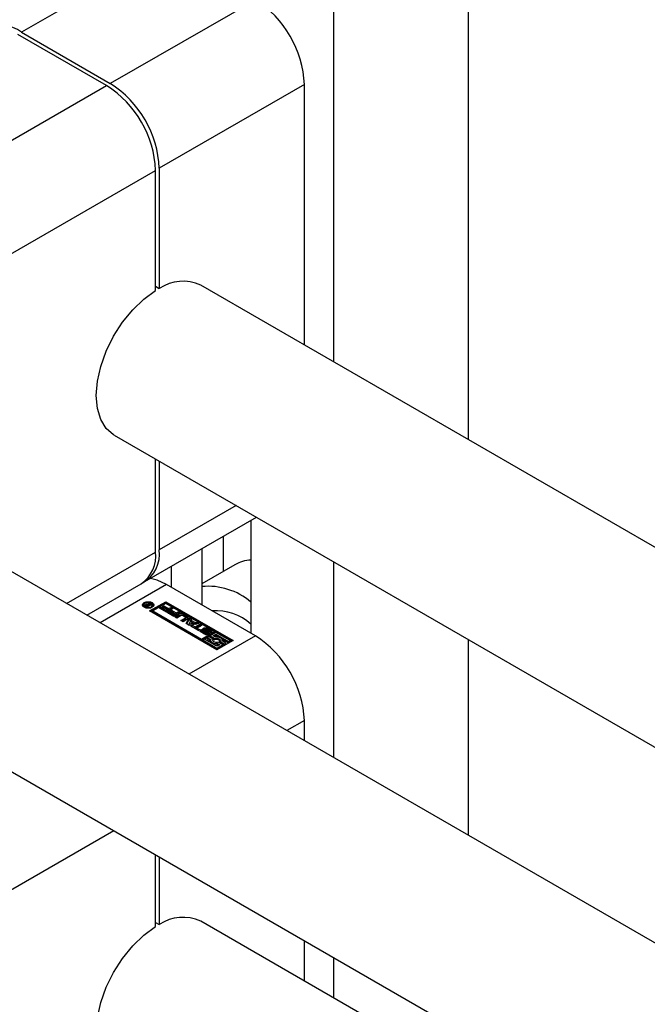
# Paper-space layout 'Sheet1' of a CAD drawing. Header units: millimetres. Extents: x 0 to 23548, y 0 to 16632.
# Tile 29 of 143: x 4142 to 4206, y 4946 to 5046. Entities that reach past the tile are written whole.
import ezdxf

# ---------------------------------------------------------------- set-up
doc = ezdxf.new("R2010")
doc.units = ezdxf.units.MM
doc.linetypes.add('SLD-Sólida', pattern=[0])

psp = doc.layouts.new('Sheet1')

# ---------------------------------------------------------------- linework, layer by layer
at = {"color": 7, "linetype": 'SLD-Sólida', "lineweight": 25, "ltscale": 28}
for p, q in [((4187.568, 5079.465), (4187.568, 5003.122)), ((4173.956, 5071.607), (4173.956, 5010.98)), ((4157.096, 5052.761), (4142.432, 5044.296)), ((4166.067, 5047.582), (4151.404, 5039.117)), ((4151.032, 5038.903), (4142.061, 5044.082)), ((4142.432, 5044.296), (4151.404, 5039.117)), ((4136.369, 5030.438), (4151.032, 5038.903)), ((4171.017, 5039.009), (4156.353, 5030.544)), ((4171.017, 5012.677), (4171.017, 5039.009)), ((4141.318, 5021.864), (4155.982, 5030.33)), ((4155.982, 5018.18), (4155.982, 5030.33)), ((4156.353, 5030.544), (4156.353, 5018.395)), ((4155.982, 5018.609), (4156.353, 5018.395)), ((5111.36, 4469.828), (4160.542, 5018.724)), ((4151.793, 5003.568), (5093.859, 4459.725)), ((4155.982, 4991.748), (4155.982, 5001.15)), ((4156.353, 5000.935), (4156.353, 4991.962)), ((5076.712, 4449.826), (4125.894, 4998.722)), ((4164.125, 4996.449), (4156.353, 4991.962)), ((4154.903, 4988.757), (4166.176, 4995.265)), ((4165.603, 4994.934), (4165.603, 4983.547)), ((4162.819, 4993.327), (4162.819, 4989.777)), ((4160.653, 4992.077), (4160.653, 4986.405)), ((4146.978, 4986.55), (4155.982, 4991.748)), ((4157.56, 4990.291), (4157.56, 4988.191)), ((4164.004, 4990.461), (4160.653, 4988.526)), ((4173.956, 4990.774), (4173.956, 4970.976)), ((4149.029, 4985.366), (4154.532, 4988.543)), ((4157.096, 4988.459), (4150.384, 4984.584)), ((4166.067, 4983.28), (4157.096, 4988.459)), ((4154.785, 4986.394), (4154.785, 4986.251)), ((4154.785, 4986.251), (4154.811, 4986.165)), ((4154.931, 4986.363), (4154.931, 4986.373)), ((4154.993, 4986.305), (4154.993, 4986.448)), ((4155.149, 4986.193), (4155.003, 4986.277)), ((4155.047, 4986.36), (4155.047, 4986.252)), ((4155.051, 4986.25), (4155.051, 4986.347)), ((4155.078, 4986.396), (4155.078, 4986.477)), ((4155.081, 4986.317), (4155.091, 4986.31)), ((4155.081, 4986.233), (4155.081, 4986.317)), ((4155.091, 4986.31), (4155.103, 4986.304)), ((4155.091, 4986.227), (4155.091, 4986.31)), ((4155.103, 4986.22), (4155.103, 4986.304)), ((4155.103, 4986.304), (4155.134, 4986.285)), ((4155.134, 4986.285), (4155.279, 4986.369)), ((4155.134, 4986.202), (4155.134, 4986.285)), ((4155.592, 4986.449), (4155.149, 4986.193)), ((4155.227, 4986.463), (4155.288, 4986.625)), ((4155.227, 4986.396), (4155.227, 4986.463)), ((4155.252, 4986.385), (4155.288, 4986.482)), ((4155.279, 4986.369), (4155.259, 4986.381)), ((4155.279, 4986.269), (4155.279, 4986.369)), ((4155.288, 4986.625), (4155.389, 4986.566)), ((4155.288, 4986.482), (4155.288, 4986.625)), ((4155.288, 4986.482), (4155.335, 4986.455)), ((4155.389, 4986.566), (4155.3, 4986.381)), ((4155.3, 4986.381), (4155.505, 4986.499)), ((4155.3, 4986.28), (4155.3, 4986.381)), ((4155.378, 4985.789), (4157.003, 4986.726)), ((4157.003, 4986.583), (4155.502, 4985.717)), ((4155.505, 4986.499), (4155.592, 4986.449)), ((4155.505, 4986.399), (4155.505, 4986.499)), ((4155.656, 4986.165), (4155.682, 4986.251)), ((4155.682, 4986.251), (4155.682, 4986.394)), ((4157.003, 4986.549), (4155.685, 4985.789)), ((4156.378, 4986.071), (4156.535, 4986.162)), ((4157.078, 4985.667), (4156.378, 4986.071)), ((4156.502, 4986), (4156.535, 4986.019)), ((4156.535, 4986.162), (4157.027, 4985.877)), ((4156.535, 4986.019), (4156.535, 4986.162)), ((4156.535, 4986.019), (4157.027, 4985.734)), ((4156.668, 4986.211), (4156.824, 4986.301)), ((4157.137, 4985.94), (4156.668, 4986.211)), ((4156.791, 4986.14), (4156.824, 4986.158)), ((4156.824, 4986.301), (4157.293, 4986.031)), ((4156.824, 4986.158), (4156.824, 4986.301)), ((4156.824, 4986.158), (4157.293, 4985.888)), ((4157.003, 4986.726), (4163.809, 4982.797)), ((4157.003, 4986.583), (4157.003, 4986.726)), ((4163.685, 4982.726), (4157.003, 4986.583)), ((4161.925, 4983.708), (4157.003, 4986.549)), ((4157.027, 4985.877), (4157.137, 4985.94)), ((4157.718, 4986.037), (4157.078, 4985.667)), ((4157.137, 4985.797), (4157.137, 4985.94)), ((4157.293, 4986.031), (4157.511, 4986.156)), ((4157.293, 4985.888), (4157.293, 4986.031)), ((4157.293, 4985.888), (4157.511, 4986.014)), ((4157.511, 4986.156), (4157.718, 4986.037)), ((4157.511, 4986.014), (4157.511, 4986.156)), ((4157.511, 4986.014), (4157.595, 4985.965)), ((4162.184, 4981.86), (4155.378, 4985.789)), ((4155.685, 4985.789), (4155.685, 4985.646)), ((4155.685, 4985.789), (4160.607, 4982.947)), ((4155.685, 4985.646), (4160.607, 4982.804)), ((4157.027, 4985.734), (4157.027, 4985.877)), ((4157.027, 4985.734), (4157.137, 4985.797)), ((4157.14, 4985.632), (4157.296, 4985.722)), ((4157.84, 4985.228), (4157.14, 4985.632)), ((4157.263, 4985.561), (4157.296, 4985.579)), ((4157.296, 4985.722), (4157.789, 4985.438)), ((4157.296, 4985.579), (4157.296, 4985.722)), ((4157.296, 4985.579), (4157.789, 4985.295)), ((4157.429, 4985.772), (4157.585, 4985.862)), ((4157.898, 4985.501), (4157.429, 4985.772)), ((4157.553, 4985.7), (4157.585, 4985.719)), ((4157.585, 4985.862), (4158.054, 4985.591)), ((4157.585, 4985.719), (4157.585, 4985.862)), ((4157.585, 4985.719), (4158.054, 4985.448)), ((4157.789, 4985.438), (4157.898, 4985.501)), ((4157.789, 4985.295), (4157.789, 4985.438)), ((4157.789, 4985.295), (4157.898, 4985.358)), ((4158.48, 4985.597), (4157.84, 4985.228)), ((4157.898, 4985.358), (4157.898, 4985.501)), ((4157.913, 4985.186), (4158.375, 4985.452)), ((4158.122, 4985.065), (4157.913, 4985.186)), ((4158.036, 4985.114), (4158.375, 4985.31)), ((4158.054, 4985.591), (4158.272, 4985.717)), ((4158.054, 4985.448), (4158.054, 4985.591)), ((4158.054, 4985.448), (4158.272, 4985.574)), ((4158.561, 4985.319), (4158.122, 4985.065)), ((4158.272, 4985.717), (4158.48, 4985.597)), ((4158.272, 4985.574), (4158.272, 4985.717)), ((4158.272, 4985.574), (4158.356, 4985.526)), ((4158.375, 4985.31), (4158.375, 4985.452)), ((4158.543, 4984.822), (4158.982, 4985.075)), ((4158.667, 4984.75), (4158.982, 4984.933)), ((4158.982, 4985.149), (4158.688, 4985.319)), ((4159.214, 4984.968), (4158.752, 4984.701)), ((4158.771, 4985.452), (4159.214, 4985.197)), ((4158.771, 4985.31), (4158.771, 4985.452)), ((4158.771, 4985.31), (4159.214, 4985.054)), ((4158.982, 4984.933), (4158.982, 4985.075)), ((4159.008, 4984.969), (4159.008, 4985.112)), ((4159.082, 4984.511), (4159.382, 4985.077)), ((4159.14, 4984.477), (4159.382, 4984.934)), ((4159.214, 4985.054), (4159.214, 4985.197)), ((4159.382, 4985.077), (4159.605, 4984.948)), ((4159.382, 4984.934), (4159.382, 4985.077)), ((4159.382, 4984.934), (4159.556, 4984.833)), ((4159.605, 4984.948), (4159.556, 4984.852)), ((4158.752, 4984.701), (4158.543, 4984.822)), ((4159.385, 4984.336), (4159.082, 4984.511)), ((4159.489, 4984.73), (4159.373, 4984.504)), ((4159.373, 4984.504), (4159.764, 4984.571)), ((4159.373, 4984.361), (4159.373, 4984.504)), ((4159.373, 4984.361), (4159.764, 4984.428)), ((4160.365, 4984.509), (4159.385, 4984.336)), ((4159.764, 4984.571), (4159.489, 4984.73)), ((4159.526, 4984.254), (4159.683, 4984.344)), ((4160.303, 4983.806), (4159.526, 4984.254)), ((4159.556, 4984.852), (4159.977, 4984.609)), ((4159.556, 4984.71), (4159.556, 4984.852)), ((4159.556, 4984.71), (4159.977, 4984.466)), ((4159.65, 4984.183), (4159.683, 4984.201)), ((4159.683, 4984.344), (4159.967, 4984.18)), ((4159.683, 4984.201), (4159.683, 4984.344)), ((4159.683, 4984.201), (4159.967, 4984.037)), ((4159.764, 4984.428), (4159.764, 4984.571)), ((4159.967, 4984.18), (4160.45, 4984.46)), ((4159.967, 4984.037), (4160.45, 4984.317)), ((4159.967, 4984.037), (4159.967, 4984.18)), ((4159.977, 4984.609), (4160.142, 4984.638)), ((4159.977, 4984.466), (4159.977, 4984.609)), ((4159.977, 4984.466), (4160.142, 4984.495)), ((4160.142, 4984.638), (4160.365, 4984.509)), ((4160.142, 4984.495), (4160.142, 4984.638)), ((4160.142, 4984.495), (4160.175, 4984.475)), ((4160.659, 4984.339), (4160.176, 4984.06)), ((4160.176, 4984.06), (4160.459, 4983.896)), ((4160.176, 4983.917), (4160.176, 4984.06)), ((4160.176, 4983.917), (4160.336, 4983.824)), ((4160.45, 4984.46), (4160.659, 4984.339)), ((4160.45, 4984.317), (4160.45, 4984.46)), ((4160.45, 4984.317), (4160.536, 4984.268)), ((4160.946, 4983.935), (4160.946, 4983.792)), ((4160.946, 4983.791), (4160.946, 4983.934)), ((4160.953, 4983.77), (4160.953, 4983.913)), ((4161.396, 4983.746), (4161.069, 4983.935)), ((4161.208, 4984.047), (4161.59, 4983.826)), ((4161.208, 4983.904), (4161.208, 4984.047)), ((4161.208, 4983.904), (4161.59, 4983.683)), ((4117.145, 4983.566), (5067.076, 4435.182)), ((4166.067, 4983.28), (4159.355, 4979.405)), ((4160.459, 4983.896), (4160.303, 4983.806)), ((4160.929, 4983.443), (4160.547, 4983.664)), ((4160.557, 4983.902), (4160.716, 4983.809)), ((4160.557, 4983.759), (4160.557, 4983.902)), ((4160.704, 4983.673), (4160.557, 4983.759)), ((4160.607, 4982.947), (4161.925, 4983.708)), ((4160.607, 4982.804), (4161.925, 4983.565)), ((4160.607, 4982.804), (4160.607, 4982.947)), ((4160.704, 4983.79), (4160.704, 4983.647)), ((4160.708, 4983.635), (4160.708, 4983.778)), ((4160.723, 4983.617), (4160.723, 4983.76)), ((4160.745, 4983.744), (4161.073, 4983.555)), ((4160.745, 4983.601), (4160.745, 4983.744)), ((4160.745, 4983.601), (4161.073, 4983.412)), ((4160.914, 4982.947), (4160.761, 4982.858)), ((4161.153, 4983.604), (4160.801, 4983.817)), ((4162.184, 4982.214), (4160.914, 4982.947)), ((4160.946, 4983.792), (4160.946, 4983.791)), ((4160.981, 4983.887), (4161.331, 4983.675)), ((4160.981, 4983.745), (4160.981, 4983.887)), ((4160.981, 4983.745), (4161.331, 4983.532)), ((4161.073, 4983.412), (4161.073, 4983.555)), ((4161.106, 4983.397), (4161.106, 4983.54)), ((4161.146, 4983.395), (4161.146, 4983.532)), ((4161.179, 4983.397), (4161.179, 4983.539)), ((4161.343, 4983.195), (4161.19, 4983.106)), ((4161.19, 4983.106), (4161.553, 4982.896)), ((4161.19, 4982.963), (4161.19, 4983.106)), ((4161.19, 4982.963), (4161.541, 4982.76)), ((4161.192, 4983.414), (4161.192, 4983.557)), ((4161.192, 4983.411), (4161.192, 4983.554)), ((4161.331, 4983.532), (4161.331, 4983.675)), ((4161.387, 4983.487), (4161.331, 4983.532)), ((4161.803, 4982.929), (4161.343, 4983.195)), ((4161.423, 4983.68), (4161.426, 4983.682)), ((4161.581, 4983.589), (4161.423, 4983.68)), ((4161.426, 4983.678), (4161.426, 4983.682)), ((4161.435, 4983.673), (4161.435, 4983.69)), ((4161.437, 4983.672), (4161.437, 4983.699)), ((4162.079, 4983.619), (4161.496, 4983.283)), ((4161.496, 4983.283), (4161.957, 4983.017)), ((4161.496, 4983.14), (4161.496, 4983.283)), ((4161.496, 4983.14), (4161.957, 4982.874)), ((4161.59, 4983.683), (4161.59, 4983.826)), ((4161.803, 4983.283), (4162.079, 4983.442)), ((4162.013, 4983.162), (4161.803, 4983.283)), ((4161.803, 4982.786), (4161.803, 4982.929)), ((4161.925, 4983.708), (4161.925, 4983.565)), ((4161.927, 4983.212), (4162.079, 4983.299)), ((4161.957, 4982.874), (4161.957, 4983.017)), ((4163.502, 4982.797), (4162.079, 4983.619)), ((4162.079, 4983.442), (4163.349, 4982.709)), ((4162.079, 4983.299), (4162.079, 4983.442)), ((4162.079, 4983.299), (4162.344, 4983.146)), ((4162.683, 4982.951), (4163.349, 4982.566)), ((4187.568, 4982.916), (4187.568, 4963.118)), ((4160.761, 4982.858), (4162.184, 4982.037)), ((4160.761, 4982.715), (4160.761, 4982.858)), ((4160.761, 4982.715), (4162.184, 4981.894)), ((4161.541, 4982.828), (4161.541, 4982.685)), ((4161.781, 4982.756), (4161.803, 4982.786)), ((4163.809, 4982.797), (4162.184, 4981.86)), ((4162.184, 4982.037), (4162.767, 4982.373)), ((4162.46, 4982.373), (4162.184, 4982.214)), ((4162.184, 4981.894), (4162.767, 4982.23)), ((4162.184, 4981.894), (4162.184, 4982.037)), ((4162.25, 4982.494), (4162.46, 4982.373)), ((4162.25, 4982.351), (4162.25, 4982.494)), ((4162.25, 4982.351), (4162.336, 4982.301)), ((4162.767, 4982.373), (4162.306, 4982.638)), ((4162.46, 4982.584), (4162.46, 4982.727)), ((4162.46, 4982.727), (4162.92, 4982.461)), ((4162.46, 4982.584), (4162.92, 4982.318)), ((4163.073, 4982.55), (4162.71, 4982.759)), ((4162.722, 4982.752), (4162.722, 4982.828)), ((4162.767, 4982.23), (4162.767, 4982.373)), ((4162.92, 4982.461), (4163.073, 4982.55)), ((4162.92, 4982.318), (4162.92, 4982.461)), ((4162.92, 4982.318), (4163.073, 4982.407)), ((4163.073, 4982.407), (4163.073, 4982.55)), ((4163.349, 4982.709), (4163.502, 4982.797)), ((4163.349, 4982.566), (4163.349, 4982.709)), ((4163.349, 4982.566), (4163.502, 4982.654)), ((4163.502, 4982.654), (4163.502, 4982.797)), ((4171.017, 4974.706), (4169.256, 4973.69)), ((4171.017, 4972.673), (4171.017, 4974.706)), ((4141.318, 4957.562), (4151.754, 4963.586)), ((4155.982, 4953.878), (4155.982, 4961.146)), ((4156.353, 4960.931), (4156.353, 4954.092)), ((4155.982, 4954.306), (4156.353, 4954.092)), ((5067.076, 4431.091), (4160.542, 4954.421)), ((4171.017, 4948.374), (4171.017, 4952.466)), ((4173.956, 4950.77), (4173.956, 4946.678))]:
    psp.add_line(p, q, dxfattribs=at)
at = {"color": 7, "linetype": 'SLD-Sólida', "lineweight": 25, "ltscale": 28, "flags": 128}
for points in [[(4151.793, 5003.568), (4151.728, 5003.607), (4150.985, 5004.252), (4150.434, 5005.151), (4150.095, 5006.273), (4149.98, 5007.574), (4150.095, 5009.008), (4150.434, 5010.52), (4150.985, 5012.056), (4151.728, 5013.558), (4152.634, 5014.971), (4153.672, 5016.243), (4154.802, 5017.326), (4155.982, 5018.18)], [(4157.096, 4988.459), (4156.13, 4988.906), (4155.464, 4989.081)], [(4155.643, 4986.157), (4155.455, 4986.085), (4155.234, 4986.059), (4155.012, 4986.085), (4154.824, 4986.157), (4154.698, 4986.266), (4154.654, 4986.394), (4154.698, 4986.522), (4154.824, 4986.63), (4155.012, 4986.703), (4155.234, 4986.728), (4155.455, 4986.703), (4155.643, 4986.63), (4155.769, 4986.522), (4155.813, 4986.394), (4155.769, 4986.266), (4155.643, 4986.157)], [(4154.667, 4986.322), (4154.698, 4986.379), (4154.811, 4986.48)], [(4155.551, 4986.211), (4155.648, 4986.295), (4155.682, 4986.394), (4155.648, 4986.493), (4155.551, 4986.577), (4155.405, 4986.633), (4155.234, 4986.653), (4155.062, 4986.633), (4154.917, 4986.577), (4154.819, 4986.493), (4154.785, 4986.394), (4154.819, 4986.295), (4154.917, 4986.211), (4155.062, 4986.155), (4155.234, 4986.135), (4155.405, 4986.155), (4155.551, 4986.211)], [(4154.993, 4986.305), (4154.98, 4986.297), (4154.977, 4986.296)], [(4155.656, 4986.48), (4155.769, 4986.379), (4155.8, 4986.322)], [(4159.267, 4985.011), (4159.249, 4985.029), (4159.214, 4985.054)], [(4160.801, 4983.817), (4160.742, 4983.871), (4160.722, 4983.934), (4160.745, 4983.996), (4160.808, 4984.048), (4160.9, 4984.083), (4161.008, 4984.095), (4161.116, 4984.082), (4161.208, 4984.047)], [(4160.98, 4983.957), (4160.973, 4983.956), (4160.966, 4983.955), (4160.96, 4983.952), (4160.955, 4983.949), (4160.951, 4983.946), (4160.948, 4983.942), (4160.946, 4983.938), (4160.946, 4983.934)], [(4161.208, 4983.904), (4161.116, 4983.939), (4161.029, 4983.951)], [(4160.547, 4983.664), (4160.51, 4983.689), (4160.484, 4983.719), (4160.468, 4983.751), (4160.464, 4983.784), (4160.471, 4983.817), (4160.489, 4983.848), (4160.519, 4983.877), (4160.557, 4983.902)], [(4160.557, 4983.759), (4160.519, 4983.734), (4160.492, 4983.708)], [(4161.331, 4983.675), (4161.393, 4983.622), (4161.415, 4983.559), (4161.394, 4983.496), (4161.332, 4983.443), (4161.24, 4983.407), (4161.131, 4983.394), (4161.022, 4983.407), (4160.929, 4983.443)], [(4161.106, 4983.397), (4161.111, 4983.396), (4161.114, 4983.395)], [(4161.192, 4983.411), (4161.192, 4983.414), (4161.192, 4983.414)], [(4161.59, 4983.826), (4161.626, 4983.8), (4161.653, 4983.771), (4161.669, 4983.739), (4161.673, 4983.706), (4161.666, 4983.673), (4161.648, 4983.642), (4161.619, 4983.613), (4161.581, 4983.589)], [(4161.645, 4983.638), (4161.626, 4983.657), (4161.59, 4983.683)], [(4162.306, 4982.638), (4162.195, 4982.616), (4162.077, 4982.616), (4161.964, 4982.636), (4161.869, 4982.676), (4161.799, 4982.731), (4161.764, 4982.796), (4161.765, 4982.864), (4161.803, 4982.929)], [(4161.957, 4983.017), (4162.068, 4983.039), (4162.186, 4983.04), (4162.299, 4983.02), (4162.395, 4982.98), (4162.464, 4982.924), (4162.499, 4982.859), (4162.498, 4982.791), (4162.46, 4982.727)], [(4162.71, 4982.759), (4162.722, 4982.843), (4162.697, 4982.926), (4162.639, 4983.003), (4162.549, 4983.069), (4162.434, 4983.121), (4162.301, 4983.154), (4162.158, 4983.168), (4162.013, 4983.162)], [(4161.553, 4982.896), (4161.541, 4982.813), (4161.566, 4982.73), (4161.624, 4982.653), (4161.714, 4982.587), (4161.829, 4982.535), (4161.962, 4982.501), (4162.105, 4982.487), (4162.25, 4982.494)], [(4151.793, 4939.265), (4151.728, 4939.304), (4150.985, 4939.949), (4150.434, 4940.849), (4150.095, 4941.97), (4149.98, 4943.272), (4150.095, 4944.705), (4150.434, 4946.218), (4150.985, 4947.754), (4151.728, 4949.256), (4152.634, 4950.669), (4153.672, 4951.94), (4154.802, 4953.023), (4155.982, 4953.878)]]:
    psp.add_lwpolyline(points, dxfattribs=at)
at = {"color": 7, "linetype": 'SLD-Sólida', "lineweight": 25, "ltscale": 784}
for centre, radius, start, end in [((4160.27, 5038.52), 10.758, 2.60548, 57.39452), ((4140.415, 5041.589), 3.376, 53.3054, 119.51564), ((4145.236, 5029.84), 10.758, 2.60548, 57.39452), ((4145.607, 5030.055), 10.758, 2.60548, 57.39452), ((4158.74, 5014.837), 4.284, 65.12543, 123.86299), ((4153.094, 4991.522), 3.289, 299.48459, 7.69645), ((4152.552, 4991.369), 3.451, 305.01333, 6.29885), ((4165.861, 4987.175), 3.775, 93.92009, 119.47299), ((4161.288, 4981.629), 6.654, 49.57978, 95.47659), ((4155.027, 4986.356), 0.0982, 110.5233, 169.60643), ((4155.004, 4986.37), 0.0736, 177.03373, 225.54787), ((4155.118, 4986.476), 0.23, 223.96599, 240.03699), ((4155.113, 4986.236), 0.243, 98.25462, 119.49787), ((4155.105, 4986.111), 0.224, 104.92373, 119.99094), ((4155.075, 4986.36), 0.0273, 126.48153, 209.89514), ((4155.14, 4986.408), 0.108, 214.53935, 236.82631), ((4155.138, 4986.294), 0.119, 115.91093, 132.09439), ((4155.126, 4986.186), 0.295, 69.8468, 99.35735), ((4155.146, 4986.278), 0.137, 85.25022, 116.1848), ((4155.127, 4986.154), 0.263, 59.82645, 83.3108), ((4158.573, 4985.07), 0.43, 62.60967, 117.39033), ((4158.573, 4984.927), 0.43, 62.60967, 117.39033), ((4158.624, 4985.196), 0.138, 62.60967, 117.39033), ((4158.968, 4985.112), 0.0392, 290.78342, 69.21658), ((4158.964, 4984.974), 0.0451, 294.37466, 354.3052), ((4159.17, 4985.082), 0.122, 290.78342, 69.21658), ((4162.074, 4980.521), 5.286, 48.11523, 93.93855), ((4160.974, 4983.628), 0.321, 93.49455, 134.11666), ((4160.984, 4983.936), 0.0381, 183.49244, 216.98669), ((4161.04, 4983.979), 0.109, 217.06088, 237.0978), ((4160.988, 4983.823), 0.134, 75.0371, 93.49041), ((4160.977, 4983.772), 0.186, 60.6051, 75.82528), ((4160.727, 4983.79), 0.0227, 161.15652, 213.60653), ((4160.728, 4983.648), 0.0236, 180.6276, 213.08998), ((4160.726, 4983.789), 0.0225, 116.84335, 158.17765), ((4160.762, 4983.807), 0.0619, 208.70735, 230.45043), ((4160.762, 4983.665), 0.0619, 208.70735, 230.45043), ((4160.812, 4983.861), 0.134, 228.72837, 240.31762), ((4160.812, 4983.718), 0.134, 228.72837, 240.31762), ((4160.984, 4983.793), 0.0381, 183.49244, 216.98669), ((4161.04, 4983.836), 0.109, 217.06088, 237.0978), ((4161.16, 4983.709), 0.177, 240.3702, 252.23925), ((4161.16, 4983.566), 0.177, 240.3702, 252.23925), ((4161.155, 4983.686), 0.154, 251.43443, 266.73325), ((4161.152, 4983.591), 0.0587, 264.24472, 297.37594), ((4161.072, 4983.47), 0.156, 50.91521, 58.94805), ((4161.119, 4983.529), 0.0814, 33.22777, 50.37442), ((4161.171, 4983.558), 0.0207, 292.97768, 350.19358), ((4161.172, 4983.414), 0.0197, 298.9245, 350.85516), ((4161.162, 4983.557), 0.0293, 354.56339, 33.90864), ((4161.332, 4983.632), 0.131, 46.77381, 60.43375), ((4161.384, 4983.687), 0.0548, 20.07496, 47.5276), ((4161.414, 4983.703), 0.024, 300.08132, 329.71125), ((4161.416, 4983.699), 0.0206, 334.98634, 18.51245), ((4162.135, 4982.438), 0.471, 42.49117, 112.19889), ((4160.27, 4974.217), 10.758, 2.60548, 57.39452), ((4161.761, 4982.688), 0.22, 180.84127, 214.97015), ((4162.132, 4983.338), 0.994, 257.62865, 276.8556), ((4158.74, 4950.535), 4.284, 65.12543, 123.86299)]:
    psp.add_arc(centre, radius, start, end, dxfattribs=at)

doc.saveas('drawing.dxf')
